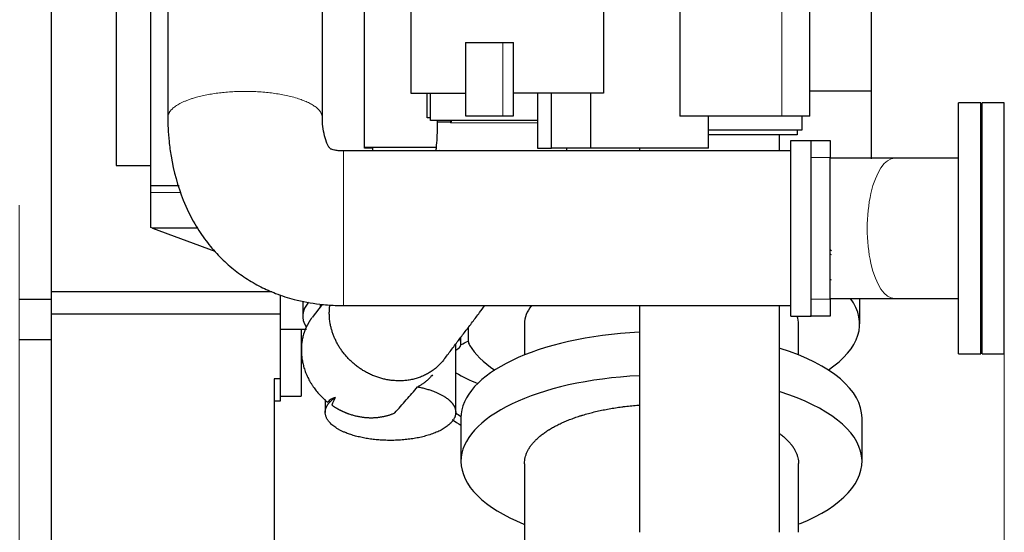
# Model space of a CAD drawing. Header units: inches. Extents: x 0 to 23760, y -13 to 16800.
# Tile 219 of 222: x 20691 to 21672, y 11470 to 11981. Entities that reach past the tile are written whole.
import ezdxf

# ---------------------------------------------------------------- set-up
doc = ezdxf.new("R2010")
doc.units = ezdxf.units.IN
doc.layers.add('254', color=7, linetype='Continuous', true_color=0xffffff)
doc.styles.add('latin_extended', font='simplex.shx')
doc.dimstyles.get("Standard").update_dxf_attribs({"dimtxt": 0.18, "dimasz": 0.18, "dimexe": 0.18, "dimexo": 0.0625, "dimgap": 0.09, "dimtad": 0, "dimtih": 1, "dimtoh": 1, "dimdec": 4, "dimzin": 0, "dimdsep": 46, "dimtxsty": 'Standard', "dimcen": 0.09, "dimadec": 0, "dimazin": 0, "dimtfac": 1, "dimtdec": 4, "dimtofl": 0, "dimtmove": 0, "dimatfit": 3, "dimfxl": 1, "dimtolj": 1, "dimtzin": 0, "dimarcsym": 0})

# ---------------------------------------------------------------- blocks, each defined once
blk = doc.blocks.new('_U12')
at = {"layer": '254', "color": 3, "linetype": 'Continuous', "lineweight": 13, "transparency": 16777216}
for p, q in [((20690.5, 11796.16), (20690.5, 10381.66)), ((21672.09, 11733.16), (21672.09, 10381.66)), ((20830.5, 10421.66), (21532.09, 10421.66))]:
    blk.add_line(p, q, dxfattribs=at)
at = {"layer": '254', "color": 3, "transparency": 16777216}
for points in [[(20830.5, 10444.99), (20830.5, 10398.32), (20690.5, 10421.66)], [(21532.09, 10398.32), (21532.09, 10444.99), (21672.09, 10421.66)]]:
    blk.add_solid(points, dxfattribs=at)
at = {"layer": 'Defpoints', "color": 0, "transparency": 16777216}
for p in [(20690.5, 11836.16), (21672.09, 11773.16), (21672.09, 10421.66)]:
    blk.add_point(p, dxfattribs=at)
at = {"layer": '254', "color": 2, "lineweight": 13, "transparency": 16777216, "insert": (21001.29, 10631.66), "char_height": 140, "attachment_point": 1, "style": 'latin_extended'}
blk.add_mtext('\\A1;982', dxfattribs=at)

msp = doc.modelspace()

# ---------------------------------------------------------------- linework, layer by layer
at = {"layer": '254', "color": 2, "linetype": 'Continuous', "lineweight": 25}
for p, q in [((21080.799, 12067.932), (21080.799, 11907.932)), ((21272.581, 12048.932), (21272.581, 11907.932)), ((21539.504, 12041.223), (21539.504, 11910.105)), ((20722.504, 12036.165), (20722.504, 11702.157)), ((20787.016, 12010.809), (20787.016, 11835.809)), ((21034.504, 11852.946), (21034.504, 12012.157)), ((20821.516, 11815.728), (20821.516, 11998.772)), ((21348.798, 11995.932), (21348.798, 11884.932)), ((21478.317, 11884.932), (21478.317, 11995.932)), ((21135.317, 11958.432), (21135.317, 11885.432)), ((21135.317, 11958.432), (21172.495, 11958.432)), ((21172.495, 11958.432), (21183.141, 11958.432)), ((21183.141, 11907.932), (21183.141, 11958.432)), ((21080.799, 11907.932), (21135.316, 11907.932)), ((21097.067, 11883.332), (21097.067, 11907.934)), ((21100.317, 11880.558), (21100.317, 11907.934)), ((21272.581, 11907.932), (21183.141, 11907.932)), ((21183.141, 11885.432), (21183.141, 11907.932)), ((21207.051, 11907.934), (21207.051, 11852.932)), ((21220.845, 11852.932), (21220.845, 11907.932)), ((21259.932, 11852.932), (21259.932, 11907.932)), ((21478.316, 11910.105), (21539.504, 11910.105)), ((21539.504, 11910.105), (21539.504, 11842.529)), ((21648.586, 11898.157), (21626.586, 11898.157)), ((21626.586, 11773.157), (21626.586, 11898.157)), ((21648.586, 11773.157), (21648.586, 11898.157)), ((21672.086, 11898.157), (21650.086, 11898.157)), ((21650.086, 11773.157), (21650.086, 11898.157)), ((21672.086, 11773.157), (21672.086, 11898.157)), ((21100.317, 11883.332), (21097.067, 11883.332)), ((21135.317, 11885.432), (21172.495, 11885.432)), ((21172.495, 11885.432), (21183.141, 11885.432)), ((21450.47, 11884.932), (21348.798, 11884.932)), ((21377.174, 11852.932), (21377.174, 11884.932)), ((21478.317, 11884.932), (21450.47, 11884.932)), ((21470.317, 11884.935), (21470.317, 11870.932)), ((21207.05, 11880.558), (21100.317, 11880.558)), ((21465.853, 11866.299), (21377.174, 11866.299)), ((21470.317, 11870.932), (21377.175, 11870.932)), ((21465.853, 11870.933), (21465.853, 11866.299)), ((21042.504, 11852.946), (21034.504, 11852.946)), ((21034.505, 11854.157), (21105.96, 11854.157)), ((21042.504, 11852.946), (21042.504, 11850.308)), ((21109.692, 11852.202), (21109.65, 11852.147)), ((21207.051, 11852.932), (21220.845, 11852.932)), ((21259.932, 11852.932), (21220.845, 11852.932)), ((21377.174, 11852.932), (21259.932, 11852.932)), ((21459.516, 11860.809), (21479.516, 11860.809)), ((21459.516, 11685.809), (21459.516, 11860.809)), ((21479.516, 11685.809), (21479.516, 11860.809)), ((21479.516, 11860.657), (21498.586, 11860.657)), ((21498.586, 11860.657), (21498.586, 11843.657)), ((21069.444, 11850.309), (21013.724, 11850.309)), ((21498.586, 11702.657), (21498.586, 11843.657)), ((21626.598, 11843.007), (21562.902, 11843.007)), ((20787.016, 11835.809), (20821.519, 11835.809)), ((20821.516, 11808.972), (20821.516, 11815.728)), ((20850.006, 11815.728), (20821.516, 11815.728)), ((20821.516, 11773.941), (20821.516, 11808.972)), ((20823.254, 11773.309), (20821.516, 11773.941)), ((20823.254, 11773.309), (20885.589, 11750.621)), ((20868.416, 11773.309), (20823.254, 11773.309)), ((21626.586, 11648.157), (21626.586, 11773.157)), ((21648.586, 11648.157), (21648.586, 11773.157)), ((21650.086, 11648.157), (21650.086, 11773.157)), ((21672.086, 11648.157), (21672.086, 11773.157)), ((20942.258, 11710.03), (20722.504, 11710.03)), ((20950.504, 11706.907), (20950.504, 11687.709)), ((20722.504, 11702.157), (20690.504, 11702.157)), ((20722.504, 11702.157), (20722.504, 11662.157)), ((20973.004, 11700.802), (20973.004, 11685.648)), ((20992.261, 11697.424), (20982.275, 11684.26)), ((20990.467, 11697.594), (20990.467, 11695.058)), ((21498.586, 11702.657), (21498.586, 11685.657)), ((21528.003, 11677.894), (21528.003, 11703.176)), ((21562.902, 11703.307), (21626.481, 11703.307)), ((20950.504, 11687.709), (20722.504, 11687.709)), ((20950.504, 11687.709), (20950.504, 11623.157)), ((21459.516, 11685.809), (21479.516, 11685.809)), ((21478.586, 11685.657), (21478.586, 11685.809)), ((21498.586, 11685.657), (21478.586, 11685.657)), ((21194.003, 11677.894), (21194.003, 11647.052)), ((21467.003, 11647.052), (21467.003, 11677.894)), ((20950.504, 11672.702), (20976.893, 11672.702)), ((20971.504, 11672.698), (20971.504, 11606.102)), ((21138.003, 11674.439), (21138.003, 11660.973)), ((20722.504, 11662.157), (20690.504, 11662.157)), ((20722.504, 11662.157), (20722.504, 11399.157)), ((21125.467, 11589.868), (21125.467, 11657.916)), ((21130.467, 11660.116), (21130.467, 11664.507)), ((21130.467, 11657.413), (21130.467, 11660.116)), ((21626.586, 11648.157), (21648.586, 11648.157)), ((21650.086, 11648.157), (21672.086, 11648.157)), ((20950.504, 11623.157), (20944.504, 11623.157)), ((20944.504, 11623.157), (20944.504, 11425.112)), ((20950.504, 11623.157), (20950.504, 11601.157)), ((20950.504, 11601.157), (20944.504, 11601.157)), ((20950.504, 11606.102), (20971.504, 11606.102)), ((20995.467, 11602.663), (20995.467, 11589.868)), ((21130.711, 11584.35), (21130.711, 11541.01)), ((21530.294, 11541.01), (21530.294, 11584.35))]:
    msp.add_line(p, q, dxfattribs=at)
at = {"layer": '254', "color": 110, "linetype": 'Continuous', "lineweight": 13}
for p, q in [((21450.47, 11995.932), (21450.47, 11884.932)), ((21172.495, 11885.432), (21172.495, 11958.432)), ((21120.262, 11878.854), (21120.544, 11878.854)), ((21498.586, 11843.657), (21479.516, 11843.657)), ((20821.516, 11808.972), (20851.89, 11808.972)), ((21479.516, 11702.657), (21498.586, 11702.657)), ((21130.013, 11661.939), (21130.013, 11663.908))]:
    msp.add_line(p, q, dxfattribs=at)
msp.add_ellipse((21562.902, 11773.157), major_axis=(0, 69.85), ratio=0.3920416, start_param=0, end_param=3.1415927, dxfattribs=at)
at = {"layer": '254', "color": 2, "linetype": 'Continuous', "lineweight": 25}
for centre, major_axis, ratio, start_param, end_param in [((21330.504, 11707.31), (197.5, 0), 0.4305111, 0.538479, 0.5528003), ((21330.503, 11703.176), (197.5, 0), 0.4297911, 0.5404133, 0.5527816), ((21330.503, 11677.894), (197.5, 0), 0.4297911, 0.5404133, 0.5527816), ((21065.504, 11685.648), (92.5, 0), 0.4305111, 2.7817821, 3.409708), ((21330.503, 11677.894), (136.5, 0), 0.4297911, 2.8222301, 3.1415927), ((21330.503, 11677.894), (197.5, 0), 0.4297911, 5.7122576, 6.5883301), ((21330.503, 11677.894), (136.5, 0), 0.4297911, 0, 0.135383), ((21330.503, 11584.35), (-199.792, 0), 0.4297911, 4.8233999, 6.2831606), ((21111.467, 11657.413), (19, 0), 0.4297911, 5.5407878, 6.2831853), ((21110.467, 11660.116), (20, 0), 0.4297911, 0, 0.2136066), ((21065.504, 11685.648), (92.5, 0), 0.4305111, 5.4909149, 5.6130443), ((21178.003, 11660.973), (40, 0), 0.4297911, 3.1415927, 3.3942404), ((21330.503, 11677.894), (197.5, 0), 0.4297911, 3.3942404, 3.712566), ((21330.503, 11584.35), (-199.792, 0), 0.4297911, 3.1416661, 4.0794315), ((21200.504, 11734.267), (138, 0), 0.9066446, 4.1375137, 4.3178581), ((21330.503, 11541.01), (-199.792, 0), 0.4297911, 4.8233999, 6.2831853), ((21330.503, 11541.01), (-199.792, 0), 0.4297911, 2.331037, 4.0794315), ((21200.504, 11679.842), (-125, 0), 0.9066446, 0.9243142, 0.9786048), ((21200.504, 11670.982), (-125, 0), 0.9066446, 0.8908366, 0.9784085), ((21330.503, 11541.01), (-199.792, 0), 0.4297911, 0, 0.8147277)]:
    msp.add_ellipse(centre, major_axis=major_axis, ratio=ratio, start_param=start_param, end_param=end_param, dxfattribs=at)
for points, knots in [([(20992.566, 11883.44), (20992.566, 11889.7), (20992.566, 11902.244), (20992.566, 11921.071), (20992.566, 11939.92), (20992.566, 11977.62), (20992.566, 12009.036), (20992.566, 12034.169)], [0, 0, 0, 0, 0.124602, 0.2496588, 0.3747157, 0.4997725, 1, 1, 1, 1]), ([(20838.566, 12025.719), (20838.566, 12003.41), (20838.566, 11972.722), (20838.566, 11933.657), (20838.566, 11908.536), (20838.566, 11891.792), (20838.566, 11883.426)], [0, 0, 0, 0, 0.4703638, 0.6469958, 0.8236279, 1, 1, 1, 1]), ([(20838.566, 11883.426), (20838.57, 11879.91), (20838.763, 11871.994), (20839.748, 11859.219), (20843.061, 11834.883), (20850.684, 11806.797), (20864.083, 11779.137), (20876.111, 11760.953), (20888.501, 11746.345), (20901.823, 11733.906), (20916.062, 11723.396), (20930.752, 11714.883), (20946.868, 11707.678), (20966.452, 11701.372), (20983.909, 11698.17), (20997.668, 11696.859), (21005.569, 11696.41), (21010.954, 11696.308), (21013.705, 11696.309)], [0, 0, 0, 0, 0.0370967, 0.083501, 0.1350256, 0.2930146, 0.3839987, 0.4542294, 0.5196282, 0.5831266, 0.6437019, 0.7036486, 0.759673, 0.8273445, 0.9175681, 0.9438731, 0.971347, 1, 1, 1, 1]), ([(21013.718, 11850.309), (21011.908, 11850.282), (21008.844, 11850.433), (21004.993, 11850.968), (21002.58, 11851.578), (21001.328, 11852.081), (21000.706, 11852.405), (21000.55, 11852.515), (21000.231, 11852.808), (20999.793, 11853.302), (20998.302, 11855.308), (20996.124, 11860.17), (20993.981, 11867.866), (20992.95, 11875.129), (20992.636, 11880.137), (20992.579, 11882.049), (20992.569, 11882.779), (20992.567, 11883.072), (20992.566, 11883.181), (20992.566, 11883.205), (20992.566, 11883.223), (20992.566, 11883.299), (20992.566, 11883.373), (20992.566, 11883.44)], [0, 0, 0, 0, 0.1150759, 0.1962814, 0.246905, 0.2742043, 0.2826515, 0.3024448, 0.3098055, 0.3191979, 0.3494623, 0.4697341, 0.6571227, 0.8579473, 0.9399736, 0.9724513, 0.9864361, 0.9924597, 0.9942492, 0.9945386, 0.9948804, 0.9954721, 1, 1, 1, 1]), ([(21107.02, 11878.867), (21107.023, 11875.682), (21106.953, 11870.509), (21106.621, 11861.871), (21106.115, 11855.125), (21105.645, 11851.15), (21105.503, 11850.049)], [0, 0, 0, 0, 0.2943497, 0.4892363, 0.8421537, 1, 1, 1, 1]), ([(21120.544, 11878.854), (21120.5, 11878.768), (21120.455, 11878.682), (21120.385, 11878.553), (21120.361, 11878.51), (21120.312, 11878.424), (21120.287, 11878.381), (21120.262, 11878.338)], [0, 0, 0, 0, 0.5, 0.5, 0.75, 0.75, 1, 1, 1, 1]), ([(21121.181, 11880.582), (21121.167, 11880.518), (21121.152, 11880.453), (21121.105, 11880.264), (21121.068, 11880.139), (21121.007, 11879.949), (21120.986, 11879.886), (21120.94, 11879.758), (21120.917, 11879.694), (21120.842, 11879.502), (21120.788, 11879.373), (21120.701, 11879.179), (21120.671, 11879.114), (21120.609, 11878.984), (21120.577, 11878.919), (21120.544, 11878.854)], [0, 0, 0, 0, 0.1162174, 0.1162174, 0.3371631, 0.3371631, 0.4476359, 0.4476359, 0.5581087, 0.5581087, 0.7790544, 0.7790544, 0.8895272, 0.8895272, 1, 1, 1, 1]), ([(21448.201, 11850.333), (21448.201, 11853.177), (21448.201, 11858.574), (21448.201, 11863.88), (21448.201, 11866.386)], [0, 0, 0, 0, 0.5228893, 1, 1, 1, 1]), ([(21459.516, 11850.309), (21385.216, 11850.309), (21292.341, 11850.309), (21180.891, 11850.309), (21125.166, 11850.309), (21069.442, 11850.309), (21032.292, 11850.309), (21013.718, 11850.309)], [0, 0, 0, 0, 0.5000017, 0.6250021, 0.7500025, 0.8750029, 1, 1, 1, 1]), ([(21013.705, 11696.309), (21018.91, 11696.309), (21029.316, 11696.309), (21044.922, 11696.309), (21060.525, 11696.309), (21076.128, 11696.309), (21091.731, 11696.309), (21107.334, 11696.309), (21122.937, 11696.309), (21166.031, 11696.309), (21278.224, 11696.309), (21385.216, 11696.309), (21459.516, 11696.309)], [0, 0, 0, 0, 0.0350243, 0.0700234, 0.1050226, 0.1400217, 0.1750208, 0.2100199, 0.245019, 0.2800182, 0.5000126, 1, 1, 1, 1]), ([(21113.705, 11642.413), (21116.075, 11645.537), (21120.815, 11651.785), (21127.924, 11661.155), (21135.033, 11670.524), (21142.141, 11679.893), (21148.662, 11688.489), (21152.814, 11693.961), (21154.597, 11696.31)], [0, 0, 0, 0, 0.1739018, 0.3477362, 0.5215706, 0.6954051, 0.8692395, 1, 1, 1, 1]), ([(21308.501, 11696.304), (21308.501, 11689.145), (21308.501, 11670.625), (21308.501, 11595.301), (21308.501, 11527.136), (21308.501, 11470.332)], [0, 0, 0, 0, 0.0950425, 0.2458687, 1, 1, 1, 1]), ([(21448.201, 11470.332), (21448.201, 11527.136), (21448.201, 11593.407), (21448.201, 11668.731), (21448.201, 11687.251), (21448.201, 11696.304)], [0, 0, 0, 0, 0.754131, 0.8798195, 1, 1, 1, 1]), ([(21102.243, 11627.305), (21101.776, 11626.688), (21101.29, 11626.086), (21100.208, 11624.827), (21099.606, 11624.175), (21098.349, 11622.904), (21097.694, 11622.285), (21096.668, 11621.381), (21096.318, 11621.084), (21095.783, 11620.644), (21095.513, 11620.425), (21095.238, 11620.208), (21095.054, 11620.065), (21094.962, 11619.993), (21094.126, 11619.35), (21093.358, 11618.799), (21091.769, 11617.732), (21090.948, 11617.217), (21089.25, 11616.223), (21088.373, 11615.743), (21087.466, 11615.28)], [0, 0, 0, 0, 0.1277168, 0.1277168, 0.2730973, 0.2730973, 0.4184779, 0.4184779, 0.4911681, 0.4911681, 0.5275133, 0.5456858, 0.5456858, 0.5638584, 0.5638584, 0.7092389, 0.7092389, 0.8546195, 0.8546195, 1, 1, 1, 1]), ([(21064.704, 11589.252), (21066.642, 11591.414), (21068.568, 11593.578), (21072.399, 11597.911), (21074.304, 11600.078), (21078.095, 11604.417), (21079.982, 11606.588), (21083.736, 11610.932), (21085.605, 11613.105), (21087.466, 11615.28)], [0, 0, 0, 0, 0.25, 0.25, 0.5, 0.5, 0.75, 0.75, 1, 1, 1, 1]), ([(21005.491, 11604.773), (21004.683, 11604.521), (21003.922, 11604.237), (21002.491, 11603.594), (21001.822, 11603.235), (21000.577, 11602.437), (21000.001, 11601.998), (20998.944, 11601.033), (20998.463, 11600.507), (20998.032, 11599.935)], [0, 0, 0, 0, 0.25, 0.25, 0.5, 0.5, 0.75, 0.75, 1, 1, 1, 1]), ([(21194.004, 11538.685), (21193.999, 11539.282), (21194.016, 11539.878), (21194.113, 11541.433), (21194.342, 11543.349), (21195.007, 11546.208), (21195.666, 11548.104), (21196.432, 11549.996), (21196.87, 11550.939), (21197.854, 11552.821), (21198.401, 11553.759), (21199.079, 11554.812), (21199.156, 11554.929), (21199.31, 11555.162), (21199.543, 11555.512), (21200.104, 11556.325), (21200.614, 11557.016), (21201.671, 11558.39), (21202.425, 11559.296), (21204.033, 11561.088), (21205.738, 11562.859), (21208.591, 11565.458), (21210.689, 11567.15), (21212.885, 11568.822), (21214.032, 11569.648), (21215.829, 11570.872), (21216.44, 11571.278), (21217.376, 11571.882), (21217.849, 11572.183), (21218.409, 11572.533), (21218.651, 11572.682), (21218.812, 11572.782), (21218.893, 11572.832), (21220.273, 11573.676), (21221.611, 11574.454), (21224.367, 11575.976), (21225.784, 11576.721), (21228.697, 11578.176), (21231.687, 11579.599), (21236.405, 11581.634), (21239.704, 11582.925), (21243.082, 11584.183), (21244.81, 11584.795), (21247.462, 11585.689), (21248.356, 11585.982), (21249.711, 11586.416), (21250.393, 11586.631), (21251.08, 11586.844), (21251.54, 11586.986), (21251.77, 11587.056), (21253.845, 11587.686), (21255.714, 11588.224), (21259.5, 11589.258), (21261.418, 11589.753), (21265.301, 11590.701), (21269.232, 11591.606), (21275.271, 11592.838), (21279.394, 11593.574), (21283.564, 11594.267), (21285.673, 11594.593), (21288.874, 11595.048), (21289.947, 11595.195), (21291.566, 11595.406), (21292.107, 11595.475), (21293.193, 11595.61), (21293.736, 11595.677), (21296.456, 11596), (21300.828, 11596.47), (21305.544, 11596.871), (21308.067, 11597.054), (21308.373, 11597.076)], [0, 0, 0, 0, 0.0215592, 0.0215592, 0.0563322, 0.0911051, 0.125878, 0.125878, 0.1606509, 0.1606509, 0.1954239, 0.1954239, 0.1997705, 0.1997705, 0.2041171, 0.2128103, 0.2301968, 0.2301968, 0.2649697, 0.2649697, 0.2997427, 0.3345156, 0.3692885, 0.3692885, 0.4040615, 0.4040615, 0.4214479, 0.4214479, 0.4301412, 0.4344878, 0.4366611, 0.4366611, 0.4388344, 0.4388344, 0.4736073, 0.4736073, 0.5083803, 0.5083803, 0.5431532, 0.5779261, 0.6126991, 0.6126991, 0.647472, 0.647472, 0.6648585, 0.6648585, 0.6735517, 0.6778983, 0.6778983, 0.6822449, 0.6822449, 0.7170179, 0.7170179, 0.7517908, 0.7517908, 0.7865637, 0.8213367, 0.8561096, 0.8561096, 0.8908825, 0.8908825, 0.908269, 0.908269, 0.9169622, 0.9169622, 0.9256555, 0.9256555, 0.9604284, 0.9952013, 1, 1, 1, 1]), ([(21448.598, 11568.454), (21448.923, 11568.211), (21449.245, 11567.968), (21450.649, 11566.886), (21452.725, 11565.19), (21455.549, 11562.585), (21457.237, 11560.805), (21458.827, 11559.005), (21459.573, 11558.095), (21460.443, 11556.943), (21460.613, 11556.712), (21460.865, 11556.364), (21460.948, 11556.248), (21461.113, 11556.016), (21461.519, 11555.435), (21461.905, 11554.853), (21462.787, 11553.453), (21463.321, 11552.517), (21464.28, 11550.639), (21465.13, 11548.754), (21466.083, 11545.91), (21466.505, 11544.002), (21466.819, 11542.088), (21466.922, 11541.128), (21466.989, 11539.793), (21467, 11539.421), (21467.002, 11539.049)], [0, 0, 0, 0, 0.0273459, 0.0273459, 0.1209964, 0.2146469, 0.3082974, 0.3082974, 0.4019479, 0.4019479, 0.4253606, 0.4253606, 0.4370669, 0.4370669, 0.4487732, 0.4955984, 0.4955984, 0.5892489, 0.5892489, 0.6828994, 0.7765499, 0.8702004, 0.8702004, 0.9638509, 0.9638509, 1, 1, 1, 1]), ([(21194.004, 11538.691), (21194.004, 11521.64), (21194.004, 11493.715), (21194.003, 11463.518), (21194.004, 11448.273), (21194.004, 11442.034), (21194.003, 11435.295), (21194.004, 11428.79), (21194.004, 11424.152), (21194.004, 11422.286)], [0, 0, 0, 0, 0.4394548, 0.7196811, 0.7782259, 0.8323547, 0.880473, 0.9519081, 1, 1, 1, 1]), ([(21467.002, 11470.333), (21467.002, 11470.713), (21467.002, 11476.539), (21467.002, 11499.447), (21467.002, 11521.976), (21467.002, 11539.058)], [0, 0, 0, 0, 0.0165715, 0.2543353, 1, 1, 1, 1])]:
    msp.add_open_spline(points, degree=3, knots=knots, dxfattribs=at)
at = {"layer": '254', "color": 110, "linetype": 'Continuous', "lineweight": 13}
for points, weights, knots in [([(20838.566, 11883.409), (20838.564, 11885.859), (20839.457, 11888.247), (20841.15, 11890.502), (20852.898, 11901.251), (20878.27, 11911.178), (20916.911, 11911.235), (20961.889, 11905.545), (20982.997, 11900.068), (20992.56, 11891.466), (20992.566, 11883.456)], [1.00519206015, 1.00912648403, 1.01334082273, 1.01661171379, 1.01661171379, 0.958470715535, 1.01661171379, 1.01661171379, 0.982774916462, 0.99254106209, 1.00519620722], [0, 0, 0, 0, 0, 0.11859, 0.11859, 0.11859, 0.6185744, 0.6185744, 0.6185744, 1, 1, 1, 1, 1]), ([(21013.705, 11696.309), (21013.705, 11696.308), (21013.705, 11697.165), (21013.705, 11698.788), (21013.706, 11710.264), (21013.708, 11735.424), (21013.712, 11774.063), (21013.715, 11819.256), (21013.717, 11840.601), (21013.718, 11850.272), (21013.718, 11850.309)], [1.00550369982, 1.0093752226, 1.01346882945, 1.01661171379, 1.01661171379, 0.958470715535, 1.01661171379, 1.01661171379, 0.982441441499, 0.992688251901, 1.00544543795], [0, 0, 0, 0, 0, 0.1163009, 0.1163009, 0.1163009, 0.6165197, 0.6165197, 0.6165197, 1, 1, 1, 1, 1])]:
    msp.add_rational_spline(points, weights, degree=4, knots=knots, dxfattribs=at)
at = {"layer": '254', "color": 2, "linetype": 'Continuous', "lineweight": 25}
for points, weights, knots in [([(21120.262, 11878.854), (21113.505, 11878.857), (21108.931, 11878.86), (21107.02, 11878.864), (21107.02, 11878.867), (21107.02, 11878.867), (21107.02, 11878.867), (21107.02, 11878.867)], [0.995966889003, 0.998876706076, 1.00645483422, 1.01661171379, 1.01661171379, 1.01661171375, 1.01661171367, 1.01661171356], [0, 0, 0, 0, 0, 0.9999392, 0.9999392, 0.9999392, 1, 1, 1, 1, 1]), ([(21113.756, 11642.48), (21103.646, 11629.125), (21087.259, 11619.509), (21067.608, 11619.387), (21030.567, 11629.239), (21003.933, 11646.723), (20997.092, 11676.208), (21000.103, 11696.818)], [1.00216438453, 0.991209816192, 0.986836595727, 1.01661171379, 1.01661171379, 0.960273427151, 1.0139708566, 1.016529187], [0, 0, 0, 0, 0, 0.4209559, 0.4209559, 0.4209559, 1, 1, 1, 1, 1]), ([(20982.225, 11684.194), (20978.276, 11678.971), (20975.321, 11673.212), (20973.427, 11667.21), (20969.972, 11646.948), (20972.216, 11628.285), (20983.482, 11611.444), (20998.032, 11599.935)], [1.00218330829, 1.00653508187, 1.01192011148, 1.01661171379, 1.01661171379, 0.988051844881, 0.990982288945, 1.00127860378], [0, 0, 0, 0, 0, 0.288411, 0.288411, 0.288411, 1, 1, 1, 1, 1]), ([(21087.466, 11615.28), (21100.228, 11612.776), (21111.181, 11608.734), (21118.317, 11603.605), (21123.684, 11596.707), (21124.851, 11594.522), (21125.467, 11592.223), (21125.467, 11581.155), (21117.04, 11571.672), (21098.175, 11565.83), (21059.285, 11560.241), (21026.689, 11560.764), (21006.11, 11571.641), (20994.738, 11586.258), (20993.335, 11592.757), (20997.437, 11599.285), (21005.491, 11604.773)], [0.994883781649, 0.993943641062, 1.00084578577, 1.01661171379, 1.01661171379, 1.01390805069, 1.01024980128, 0.993471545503, 0.980842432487, 1.01661171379, 1.01661171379, 0.958470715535, 1.01661171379, 1.01661171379, 0.99834967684, 0.99253023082, 0.995441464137], [0, 0, 0, 0, 0, 0.1690056, 0.1690056, 0.1690056, 0.2389926, 0.2389926, 0.2389926, 0.4935563, 0.4935563, 0.4935563, 0.818107, 0.818107, 0.818107, 1, 1, 1, 1, 1]), ([(21001.862, 11597.103), (21007.228, 11593.399), (21012.888, 11590.432), (21018.617, 11588.255), (21033.549, 11584.284), (21044.278, 11583.342), (21055.029, 11585.082), (21064.704, 11589.252)], [1.00412846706, 1.00825212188, 1.01287963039, 1.01661171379, 1.01661171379, 1.00576376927, 0.998125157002, 0.995609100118], [0, 0, 0, 0, 0, 0.3696999, 0.3696999, 0.3696999, 1, 1, 1, 1, 1])]:
    msp.add_rational_spline(points, weights, degree=4, knots=knots, dxfattribs=at)
for points, degree in [([(21107.02, 11880.558), (21107.02, 11879.994), (21107.02, 11879.43), (21107.02, 11878.867)], 3), ([(21236.008, 11850.247), (21236.074, 11851.13), (21236.137, 11852.015), (21236.196, 11852.901)], 3), ([(21308.503, 11853.145), (21308.503, 11852.265), (21308.503, 11851.384), (21308.502, 11850.5)], 3), ([(21562.902, 11843.007), (21532.012, 11843.007), (21498.601, 11843.007)], 2), ([(21498.601, 11703.307), (21532.012, 11703.307), (21562.902, 11703.307)], 2), ([(21005.491, 11604.773), (21004.267, 11602.217), (21003.057, 11599.661), (21001.862, 11597.103)], 3)]:
    msp.add_open_spline(points, degree=degree, dxfattribs=at)
at = {"layer": '254', "color": 110, "linetype": 'Continuous', "lineweight": 13}
for points, knots in [([(21120.262, 11878.854), (21120.262, 11878.985), (21120.262, 11879.116), (21120.262, 11879.378), (21120.262, 11879.509), (21120.262, 11879.902), (21120.262, 11880.165), (21120.262, 11880.471), (21120.262, 11880.514), (21120.262, 11880.558)], [0, 0, 0, 0, 0.2307337, 0.2307337, 0.4614675, 0.4614675, 0.9229349, 0.9229349, 1, 1, 1, 1]), ([(21207.073, 11878.344), (21207.057, 11878.344), (21207.041, 11878.344), (21206.892, 11878.344), (21206.759, 11878.344), (21206.36, 11878.344), (21205.559, 11878.344), (21204.75, 11878.344), (21203.122, 11878.344), (21202.023, 11878.344), (21199.797, 11878.344), (21197.543, 11878.344), (21195.234, 11878.344), (21192.898, 11878.344), (21191.716, 11878.344), (21189.324, 11878.344), (21188.114, 11878.344), (21186.737, 11878.344), (21186.584, 11878.344), (21186.277, 11878.344), (21185.817, 11878.344), (21184.744, 11878.344), (21183.822, 11878.344), (21181.976, 11878.344), (21180.743, 11878.344), (21178.271, 11878.344), (21175.794, 11878.344), (21173.306, 11878.344), (21170.814, 11878.344), (21169.564, 11878.344), (21168, 11878.344), (21167.53, 11878.344), (21167.06, 11878.344), (21166.746, 11878.344), (21166.59, 11878.344), (21165.807, 11878.344), (21165.183, 11878.344), (21163.319, 11878.344), (21162.085, 11878.343), (21159.634, 11878.343), (21158.418, 11878.343), (21156.002, 11878.343), (21154.803, 11878.343), (21152.423, 11878.343), (21151.241, 11878.343), (21148.896, 11878.342), (21147.732, 11878.342), (21146.288, 11878.342), (21146, 11878.342), (21145.569, 11878.342), (21145.425, 11878.342), (21145.139, 11878.342), (21144.425, 11878.342), (21143.718, 11878.342), (21142.038, 11878.342), (21140.938, 11878.342), (21138.778, 11878.341), (21136.657, 11878.341), (21133.593, 11878.341), (21131.629, 11878.341), (21129.705, 11878.34), (21128.763, 11878.34), (21127.611, 11878.34), (21127.382, 11878.34), (21126.927, 11878.34), (21126.25, 11878.34), (21125.588, 11878.339), (21124.284, 11878.339), (21122.6, 11878.339), (21121.023, 11878.338), (21120.262, 11878.338)], [0, 0, 0, 0, 0.0005987, 0.0005987, 0.0054267, 0.0054267, 0.0150828, 0.0343949, 0.0343949, 0.0730191, 0.0730191, 0.1116433, 0.1502675, 0.1502675, 0.1888917, 0.1888917, 0.2275159, 0.2275159, 0.2323439, 0.2323439, 0.2371719, 0.246828, 0.2661401, 0.2661401, 0.3047643, 0.3047643, 0.3433885, 0.3820127, 0.3820127, 0.4206369, 0.4206369, 0.430293, 0.435121, 0.435121, 0.439949, 0.439949, 0.4592611, 0.4592611, 0.4978853, 0.4978853, 0.5365095, 0.5365095, 0.5751337, 0.5751337, 0.6137579, 0.6137579, 0.6523821, 0.6523821, 0.6620382, 0.6620382, 0.6668662, 0.6668662, 0.6716943, 0.6910064, 0.6910064, 0.7296306, 0.7296306, 0.7682548, 0.806879, 0.8455032, 0.8455032, 0.8841274, 0.8841274, 0.8937834, 0.8937834, 0.9034395, 0.9227516, 0.9227516, 0.9613758, 1, 1, 1, 1])]:
    msp.add_open_spline(points, degree=3, knots=knots, dxfattribs=at)
msp.add_open_spline([(21120.262, 11878.338), (21120.262, 11878.51), (21120.262, 11878.682), (21120.262, 11878.854)], degree=3, dxfattribs=at)

# ---------------------------------------------------------------- dimensions: what is measured, and where the dimension line sits
at = {"layer": '254', "color": 2, "linetype": 'Continuous', "lineweight": 13}
dim = msp.add_linear_dim(base=(21672.086, 10421.657), p1=(20690.504, 11836.157), p2=(21672.086, 11773.157), dimstyle='Standard', override={"dimscale": 40, "dimtxt": 3.5, "dimasz": 3.5, "dimexe": 1, "dimexo": 1, "dimgap": 1.75, "dimtad": 1, "dimtih": 1, "dimtoh": 0, "dimdec": 0, "dimlfac": 1, "dimzin": 8, "dimdsep": 46, "dimlunit": 2, "dimtxsty": 'latin_extended', "dimsah": 1, "dimse1": 0, "dimse2": 0, "dimsd1": 0, "dimsd2": 0, "dimclrd": 3, "dimclre": 3, "dimclrt": 2, "dimtol": 0, "dimtm": -0.1, "dimtfac": 0.714286, "dimtdec": 3, "dimtofl": 1, "dimtmove": 0, "dimtzin": 8, "dimlwd": 13, "dimlwe": 13}, dxfattribs=at)
dim.commit()
dim.dimension.update_dxf_attribs({"geometry": '_U12', "text_midpoint": (21181.295, 10421.657), "dimtype": 160})

doc.saveas('drawing.dxf')
